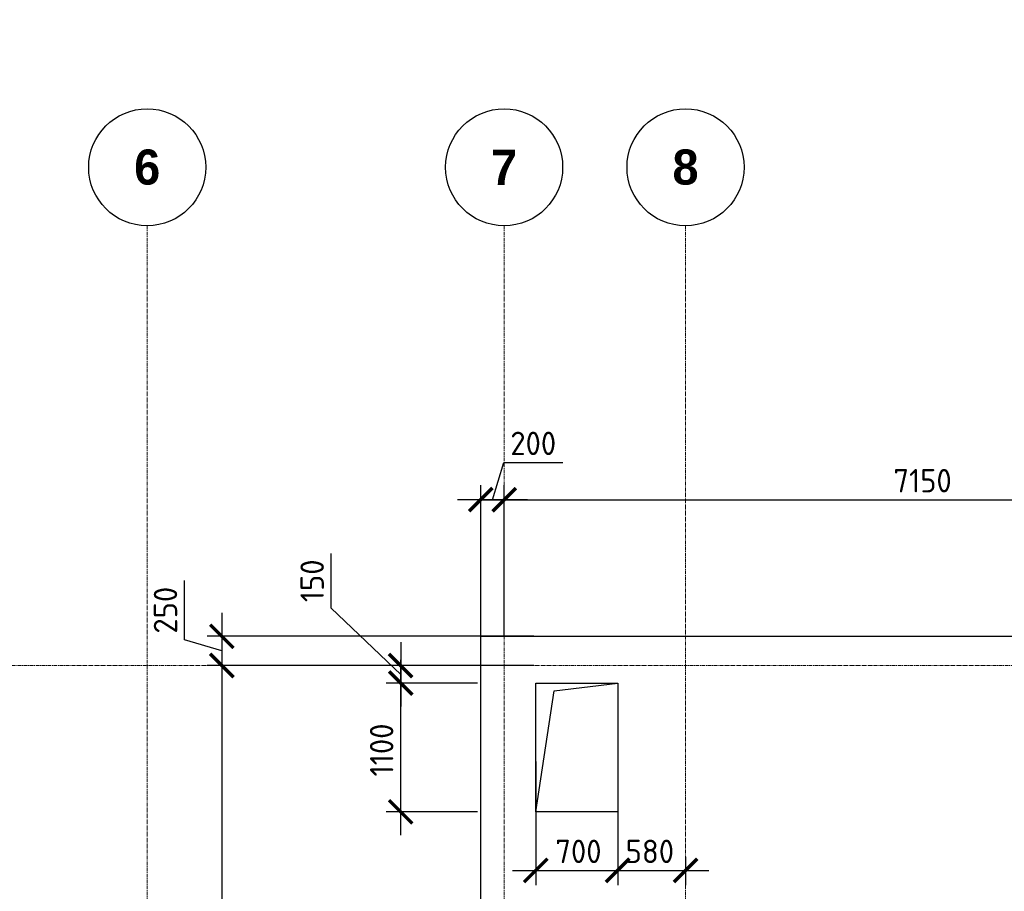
# Model space of a CAD drawing. Header units: millimetres. Extents: x -5898314 to 1055204, y -720802 to 1562611.
# Tile 140 of 256: x -172422 to -164008, y -80896 to -73448. Entities that reach past the tile are written whole.
import ezdxf

# ---------------------------------------------------------------- set-up
doc = ezdxf.new("R2010")
doc.units = ezdxf.units.MM
doc.linetypes.add('______5', pattern=[1100, 800, -100, 100, -100])
doc.linetypes.add('осевая', pattern=[50.8, 31.75, -6.35, 6.35, -6.35])
for name, color, linetype, lineweight in [('907Сл Осевые', 1, 'Continuous', 0), ('_0.5', 94, 'Continuous', 50), ('Standard', 7, 'Continuous', 25), ('Оси', 40, '______5', 18), ('Перекрытие ж_бетон', 1, 'Continuous', 30), ('Размерная линия_ общее', 7, 'Continuous', 25)]:
    doc.layers.add(name, color=color, linetype=linetype, lineweight=lineweight)
doc.styles.add('Century Gothic', font='GOTHIC.TTF')
doc.styles.add('GOST-2.304_Type-B', font='GOST_Common.ttf')
doc.dimstyles.new('СПДС', dxfattribs={"dimscale": 100, "dimtxt": 2.5, "dimasz": 2, "dimexe": 1.25, "dimexo": 0, "dimtad": 1, "dimdec": 0, "dimrnd": 5, "dimtxsty": 'GOST-2.304_Type-B', "dimblk": 'ARCHTICK', "dimcen": 2.5, "dimdle": 2, "dimclrd": 1, "dimclre": 1, "dimclrt": 1, "dimadec": 0, "dimazin": 2, "dimtfac": 0.75, "dimtdec": 0, "dimtmove": 1, "dimatfit": 3, "dimfxl": 1, "dimtfillclr": 256, "dimtolj": 1, "dimarcsym": 1})

# ---------------------------------------------------------------- blocks, each defined once
blk = doc.blocks.new('NSY101')
at = {"color": 0, "linetype": 'ByBlock', "lineweight": -2}
blk.add_circle((0, 0), 50, dxfattribs=at)
blk = doc.blocks.new('СЛОЖНЫЙ_ОБЪЕКТ_2')
at = {"layer": 'Оси', "color": 16, "linetype": 'Continuous', "lineweight": 25, "transparency": 33554687, "xscale": 9.999999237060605, "yscale": 9.999999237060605, "zscale": 9.999999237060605}
blk.add_blockref('NSY101', (21513, -989.5), dxfattribs=at)
at = {"layer": 'Оси', "color": 16, "linetype": 'Continuous', "lineweight": 25, "transparency": 33554687, "insert": (21513, -989.5), "char_height": 300, "width": 385, "attachment_point": 5, "style": 'Century Gothic'}
blk.add_mtext('\\A1;{\\fCentury Gothic|i0|b1;\\H300.000000;\\W1.000000;\\C16;6}\\P', dxfattribs=at)
blk = doc.blocks.new('СЛОЖНЫЙ_ОБЪЕКТ_3')
at = {"layer": 'Оси', "color": 16, "linetype": 'Continuous', "lineweight": 25, "transparency": 33554687, "xscale": 9.999999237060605, "yscale": 9.999999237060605, "zscale": 9.999999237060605}
blk.add_blockref('NSY101', (24563, -989.5), dxfattribs=at)
at = {"layer": 'Оси', "color": 16, "linetype": 'Continuous', "lineweight": 25, "transparency": 33554687, "insert": (24563, -989.5), "char_height": 300, "width": 385, "attachment_point": 5, "style": 'Century Gothic'}
blk.add_mtext('\\A1;{\\fCentury Gothic|i0|b1;\\H300.000000;\\W1.000000;\\C16;7}\\P', dxfattribs=at)
blk = doc.blocks.new('СЛОЖНЫЙ_ОБЪЕКТ_4')
at = {"layer": 'Оси', "color": 16, "linetype": 'Continuous', "lineweight": 25, "transparency": 33554687, "xscale": 9.999999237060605, "yscale": 9.999999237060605, "zscale": 9.999999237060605}
blk.add_blockref('NSY101', (26113, -989.5), dxfattribs=at)
at = {"layer": 'Оси', "color": 16, "linetype": 'Continuous', "lineweight": 25, "transparency": 33554687, "insert": (26113, -989.5), "char_height": 300, "width": 385, "attachment_point": 5, "style": 'Century Gothic'}
blk.add_mtext('\\A1;{\\fCentury Gothic|i0|b1;\\H300.000000;\\W1.000000;\\C16;8}\\P', dxfattribs=at)
blk = doc.blocks.new('оси блок 2')
at = {"layer": 'Оси', "color": 16, "linetype": 'осевая', "lineweight": 0, "transparency": 33554687}
for p, q in [((-68904.7, -322543), (-68904.7, -347914.1)), ((-65854.7, -322543), (-65854.7, -347914.1)), ((-64304.7, -322543), (-64304.7, -347914.1)), ((-89822.3, -326301.3), (-37238.5, -326301.3))]:
    blk.add_line(p, q, dxfattribs=at)
at = {"layer": 'Оси', "color": 16, "linetype": 'Continuous', "lineweight": 25, "transparency": 33554687}
for name in ['СЛОЖНЫЙ_ОБЪЕКТ_2', 'СЛОЖНЫЙ_ОБЪЕКТ_3', 'СЛОЖНЫЙ_ОБЪЕКТ_4']:
    blk.add_blockref(name, (-90418.2, -321053.5), dxfattribs=at)
blk = doc.blocks.new('_ArchTick')
at = {"color": 0, "linetype": 'ByBlock', "const_width": 0.15}
blk.add_lwpolyline([(-0.5, -0.5), (0.5, 0.5)], dxfattribs=at)
blk = doc.blocks.new('*D1654')
at = {"layer": '907Сл Осевые', "color": 1, "lineweight": -2, "transparency": 16777216}
for p, q in [((-168381.5, -77549.6), (-168285.8, -77230.8)), ((-168285.8, -77230.8), (-167780.8, -77230.8)), ((-168481.5, -78717.2), (-168481.5, -77424.6)), ((-168281.5, -78717.2), (-168281.5, -77424.6)), ((-168081.5, -77549.6), (-168681.5, -77549.6))]:
    blk.add_line(p, q, dxfattribs=at)
at = {"layer": 'DEFPOINTS', "color": 0, "lineweight": 0, "transparency": 16777216}
for p in [(-168481.5, -77549.6), (-168481.5, -78717.2, 360), (-168281.5, -78717.2, 360)]:
    blk.add_point(p, dxfattribs=at)
at = {"layer": '907Сл Осевые', "color": 1, "lineweight": -2, "transparency": 16777216, "xscale": 200, "yscale": 200, "zscale": 200, "rotation": 180}
blk.add_blockref('_ArchTick', (-168481.5, -77549.6), dxfattribs=at)
at = {"layer": '907Сл Осевые', "color": 1, "lineweight": -2, "transparency": 16777216, "xscale": 200, "yscale": 200, "zscale": 200}
blk.add_blockref('_ArchTick', (-168281.5, -77549.6), dxfattribs=at)
at = {"layer": '907Сл Осевые', "color": 1, "lineweight": 0, "transparency": 16777216, "insert": (-168033.3, -77068.3), "char_height": 200, "attachment_point": 5, "style": 'GOST-2.304_Type-B'}
blk.add_mtext('\\A1;200', dxfattribs=at)
blk = doc.blocks.new('*D1655')
at = {"layer": '907Сл Осевые', "color": 1, "lineweight": -2, "transparency": 16777216}
for p, q in [((-168281.5, -78717.2), (-168281.5, -77424.6)), ((-161131.6, -78717.2), (-161131.6, -77424.6)), ((-168481.5, -77549.6), (-160931.6, -77549.6))]:
    blk.add_line(p, q, dxfattribs=at)
at = {"layer": 'DEFPOINTS', "color": 0, "lineweight": 0, "transparency": 16777216}
for p in [(-161131.6, -77549.6), (-168281.5, -78717.2, 360), (-161131.6, -78717.2, 360)]:
    blk.add_point(p, dxfattribs=at)
at = {"layer": '907Сл Осевые', "color": 1, "lineweight": -2, "transparency": 16777216, "xscale": 200, "yscale": 200, "zscale": 200, "rotation": 180}
blk.add_blockref('_ArchTick', (-168281.5, -77549.6), dxfattribs=at)
at = {"layer": '907Сл Осевые', "color": 1, "lineweight": -2, "transparency": 16777216, "xscale": 200, "yscale": 200, "zscale": 200}
blk.add_blockref('_ArchTick', (-161131.6, -77549.6), dxfattribs=at)
at = {"layer": '907Сл Осевые', "color": 1, "lineweight": 0, "transparency": 16777216, "insert": (-164706.5, -77387.1), "char_height": 200, "attachment_point": 5, "style": 'GOST-2.304_Type-B'}
blk.add_mtext('\\A1;7150', dxfattribs=at)
blk = doc.blocks.new('*D1662')
at = {"layer": '907Сл Осевые', "color": 1, "lineweight": -2, "transparency": 16777216}
for p, q in [((-171013.2, -78746.6), (-171013.2, -78241.6)), ((-170694.4, -78517.2), (-170694.4, -79167.2)), ((-170694.4, -78842.2), (-171013.2, -78746.6)), ((-168029.1, -78717.2), (-170819.4, -78717.2)), ((-168029.1, -78967.2), (-170819.4, -78967.2))]:
    blk.add_line(p, q, dxfattribs=at)
at = {"layer": 'DEFPOINTS', "color": 0, "lineweight": 0, "transparency": 16777216}
for p in [(-168029.1, -78717.2, 360), (-170694.4, -78967.2), (-168029.1, -78967.2)]:
    blk.add_point(p, dxfattribs=at)
at = {"layer": '907Сл Осевые', "color": 1, "lineweight": -2, "transparency": 16777216, "xscale": 200, "yscale": 200, "zscale": 200}
for p, rotation in [((-170694.4, -78717.2), 90), ((-170694.4, -78967.2), 270)]:
    blk.add_blockref('_ArchTick', p, dxfattribs=dict(at, rotation=rotation))
at = {"layer": '907Сл Осевые', "color": 1, "lineweight": 0, "transparency": 16777216, "insert": (-171175.7, -78494.1), "char_height": 200, "attachment_point": 5, "rotation": 90, "style": 'GOST-2.304_Type-B'}
blk.add_mtext('\\A1;250', dxfattribs=at)
blk = doc.blocks.new('*D1632')
at = {"layer": '907Сл Осевые', "color": 1, "lineweight": -2, "transparency": 16777216}
for p, q in [((-170694.4, -78767.2), (-170694.4, -85267.2)), ((-168481.5, -78967.2), (-170819.4, -78967.2)), ((-168808.2, -85067.2), (-170819.4, -85067.2))]:
    blk.add_line(p, q, dxfattribs=at)
at = {"layer": 'DEFPOINTS', "color": 0, "lineweight": 0, "transparency": 16777216}
for p in [(-168481.5, -78967.2, 360), (-170694.4, -85067.2), (-168808.2, -85067.2)]:
    blk.add_point(p, dxfattribs=at)
at = {"layer": '907Сл Осевые', "color": 1, "lineweight": -2, "transparency": 16777216, "xscale": 200, "yscale": 200, "zscale": 200}
for p, rotation in [((-170694.4, -78967.2), 90), ((-170694.4, -85067.2), 270)]:
    blk.add_blockref('_ArchTick', p, dxfattribs=dict(at, rotation=rotation))
at = {"layer": '907Сл Осевые', "color": 1, "lineweight": 0, "transparency": 16777216, "insert": (-170856.9, -82017.2), "char_height": 200, "attachment_point": 5, "rotation": 90, "style": 'GOST-2.304_Type-B'}
blk.add_mtext('\\A1;6100', dxfattribs=at)
blk = doc.blocks.new('*D1641')
at = {"layer": 'DEFPOINTS', "color": 0, "linetype": 'Continuous', "lineweight": 0, "transparency": 16777216}
for p in [(-162526.4, -80532.3), (-161436.4, -80532.3), (-161436.4, -80532.3)]:
    blk.add_point(p, dxfattribs=at)
at = {"layer": 'Размерная линия_ общее', "color": 1, "linetype": 'Continuous', "lineweight": -2, "transparency": 16777216}
for p, q in [((-162526.4, -80532.3), (-162526.4, -80407.3)), ((-161436.4, -80532.3), (-161436.4, -80407.3)), ((-162726.4, -80532.3), (-161236.4, -80532.3))]:
    blk.add_line(p, q, dxfattribs=at)
at = {"layer": 'Размерная линия_ общее', "color": 1, "linetype": 'Continuous', "lineweight": -2, "transparency": 16777216, "xscale": 200, "yscale": 200, "zscale": 200, "rotation": 180}
blk.add_blockref('_ArchTick', (-162526.4, -80532.3), dxfattribs=at)
at = {"layer": 'Размерная линия_ общее', "color": 1, "linetype": 'Continuous', "lineweight": -2, "transparency": 16777216, "xscale": 200, "yscale": 200, "zscale": 200}
blk.add_blockref('_ArchTick', (-161436.4, -80532.3), dxfattribs=at)
at = {"layer": 'Размерная линия_ общее', "color": 1, "linetype": 'Continuous', "lineweight": 0, "transparency": 16777216, "insert": (-162002.9, -80369.8), "char_height": 200, "width": 71428.571, "attachment_point": 5, "style": 'GOST-2.304_Type-B'}
blk.add_mtext('\\A1;1090', dxfattribs=at)
blk = doc.blocks.new('*D1644')
at = {"layer": 'DEFPOINTS', "color": 0, "linetype": 'Continuous', "lineweight": 0, "transparency": 16777216}
for p in [(-169166, -79117.2), (-168508.8, -79117.2), (-168508.8, -80217.2)]:
    blk.add_point(p, dxfattribs=at)
at = {"layer": 'Размерная линия_ общее', "color": 1, "linetype": 'Continuous', "lineweight": -2, "transparency": 16777216}
for p, q in [((-169166, -80417.2), (-169166, -78917.2)), ((-168508.8, -79117.2), (-169291, -79117.2)), ((-168508.8, -80217.2), (-169291, -80217.2))]:
    blk.add_line(p, q, dxfattribs=at)
at = {"layer": 'Размерная линия_ общее', "color": 1, "linetype": 'Continuous', "lineweight": -2, "transparency": 16777216, "xscale": 200, "yscale": 200, "zscale": 200}
for p, rotation in [((-169166, -79117.2), 90), ((-169166, -80217.2), 270)]:
    blk.add_blockref('_ArchTick', p, dxfattribs=dict(at, rotation=rotation))
at = {"layer": 'Размерная линия_ общее', "color": 1, "linetype": 'Continuous', "lineweight": 0, "transparency": 16777216, "insert": (-169328.5, -79688.8), "char_height": 200, "width": 71428.571, "attachment_point": 5, "rotation": 90, "style": 'GOST-2.304_Type-B'}
blk.add_mtext('\\A1;1100', dxfattribs=at)
blk = doc.blocks.new('*D1645')
at = {"layer": 'DEFPOINTS', "color": 0, "linetype": 'Continuous', "lineweight": 0, "transparency": 16777216}
for p in [(-168011.5, -79785.9), (-167311.5, -79785.9), (-167311.5, -80717.7)]:
    blk.add_point(p, dxfattribs=at)
at = {"layer": 'Размерная линия_ общее', "color": 1, "linetype": 'Continuous', "lineweight": -2, "transparency": 16777216}
for p, q in [((-168011.5, -79785.9), (-168011.5, -80842.7)), ((-167311.5, -79785.9), (-167311.5, -80842.7)), ((-168211.5, -80717.7), (-167111.5, -80717.7))]:
    blk.add_line(p, q, dxfattribs=at)
at = {"layer": 'Размерная линия_ общее', "color": 1, "linetype": 'Continuous', "lineweight": -2, "transparency": 16777216, "xscale": 200, "yscale": 200, "zscale": 200, "rotation": 180}
blk.add_blockref('_ArchTick', (-168011.5, -80717.7), dxfattribs=at)
at = {"layer": 'Размерная линия_ общее', "color": 1, "linetype": 'Continuous', "lineweight": -2, "transparency": 16777216, "xscale": 200, "yscale": 200, "zscale": 200}
blk.add_blockref('_ArchTick', (-167311.5, -80717.7), dxfattribs=at)
at = {"layer": 'Размерная линия_ общее', "color": 1, "linetype": 'Continuous', "lineweight": 0, "transparency": 16777216, "insert": (-167647.2, -80555.2), "char_height": 200, "width": 53571.429, "attachment_point": 5, "style": 'GOST-2.304_Type-B'}
blk.add_mtext('\\A1;700', dxfattribs=at)
blk = doc.blocks.new('*D1646')
at = {"layer": 'DEFPOINTS', "color": 0, "linetype": 'Continuous', "lineweight": 0, "transparency": 16777216}
for p in [(-167311.5, -79785.9), (-166731.5, -80601.9), (-166731.5, -80717.7)]:
    blk.add_point(p, dxfattribs=at)
at = {"layer": 'Размерная линия_ общее', "color": 1, "linetype": 'Continuous', "lineweight": -2, "transparency": 16777216}
for p, q in [((-167311.5, -79785.9), (-167311.5, -80842.7)), ((-166731.5, -80601.9), (-166731.5, -80842.7)), ((-167511.5, -80717.7), (-166531.5, -80717.7))]:
    blk.add_line(p, q, dxfattribs=at)
at = {"layer": 'Размерная линия_ общее', "color": 1, "linetype": 'Continuous', "lineweight": -2, "transparency": 16777216, "xscale": 200, "yscale": 200, "zscale": 200, "rotation": 180}
blk.add_blockref('_ArchTick', (-167311.5, -80717.7), dxfattribs=at)
at = {"layer": 'Размерная линия_ общее', "color": 1, "linetype": 'Continuous', "lineweight": -2, "transparency": 16777216, "xscale": 200, "yscale": 200, "zscale": 200}
blk.add_blockref('_ArchTick', (-166731.5, -80717.7), dxfattribs=at)
at = {"layer": 'Размерная линия_ общее', "color": 1, "linetype": 'Continuous', "lineweight": 0, "transparency": 16777216, "insert": (-167036.6, -80555.2), "char_height": 200, "width": 53571.429, "attachment_point": 5, "style": 'GOST-2.304_Type-B'}
blk.add_mtext('\\A1;580', dxfattribs=at)
blk = doc.blocks.new('*D1647')
at = {"layer": 'DEFPOINTS', "color": 0, "linetype": 'Continuous', "lineweight": 0, "transparency": 16777216}
for p in [(-169288.7, -83857.2), (-167938.9, -83857.2), (-167938.9, -84707.2)]:
    blk.add_point(p, dxfattribs=at)
at = {"layer": 'Размерная линия_ общее', "color": 1, "linetype": 'Continuous', "lineweight": -2, "transparency": 16777216}
for p, q in [((-169288.7, -84907.2), (-169288.7, -83657.2)), ((-167938.9, -83857.2), (-169413.7, -83857.2)), ((-167938.9, -84707.2), (-169413.7, -84707.2))]:
    blk.add_line(p, q, dxfattribs=at)
at = {"layer": 'Размерная линия_ общее', "color": 1, "linetype": 'Continuous', "lineweight": -2, "transparency": 16777216, "xscale": 200, "yscale": 200, "zscale": 200}
for p, rotation in [((-169288.7, -83857.2), 90), ((-169288.7, -84707.2), 270)]:
    blk.add_blockref('_ArchTick', p, dxfattribs=dict(at, rotation=rotation))
at = {"layer": 'Размерная линия_ общее', "color": 1, "linetype": 'Continuous', "lineweight": 0, "transparency": 16777216, "insert": (-169451.2, -84427.7), "char_height": 200, "width": 53571.429, "attachment_point": 5, "rotation": 90, "style": 'GOST-2.304_Type-B'}
blk.add_mtext('\\A1;850', dxfattribs=at)
blk = doc.blocks.new('*D1648')
at = {"layer": 'DEFPOINTS', "color": 0, "linetype": 'Continuous', "lineweight": 0, "transparency": 16777216}
for p in [(-169288.7, -82787.2), (-167938.9, -82787.2), (-167938.9, -83857.2)]:
    blk.add_point(p, dxfattribs=at)
at = {"layer": 'Размерная линия_ общее', "color": 1, "linetype": 'Continuous', "lineweight": -2, "transparency": 16777216}
for p, q in [((-169288.7, -84057.2), (-169288.7, -82587.2)), ((-167938.9, -82787.2), (-169413.7, -82787.2)), ((-167938.9, -83857.2), (-169413.7, -83857.2))]:
    blk.add_line(p, q, dxfattribs=at)
at = {"layer": 'Размерная линия_ общее', "color": 1, "linetype": 'Continuous', "lineweight": -2, "transparency": 16777216, "xscale": 200, "yscale": 200, "zscale": 200}
for p, rotation in [((-169288.7, -82787.2), 90), ((-169288.7, -83857.2), 270)]:
    blk.add_blockref('_ArchTick', p, dxfattribs=dict(at, rotation=rotation))
at = {"layer": 'Размерная линия_ общее', "color": 1, "linetype": 'Continuous', "lineweight": 0, "transparency": 16777216, "insert": (-169451.2, -83422.6), "char_height": 200, "width": 71428.571, "attachment_point": 5, "rotation": 90, "style": 'GOST-2.304_Type-B'}
blk.add_mtext('\\A1;1070', dxfattribs=at)
blk = doc.blocks.new('*D1649')
at = {"layer": 'DEFPOINTS', "color": 0, "linetype": 'Continuous', "lineweight": 0, "transparency": 16777216}
for p in [(-169288.7, -81937.2), (-167938.9, -81937.2), (-167938.9, -82787.2)]:
    blk.add_point(p, dxfattribs=at)
at = {"layer": 'Размерная линия_ общее', "color": 1, "linetype": 'Continuous', "lineweight": -2, "transparency": 16777216}
for p, q in [((-169288.7, -82987.2), (-169288.7, -81737.2)), ((-167938.9, -81937.2), (-169413.7, -81937.2)), ((-167938.9, -82787.2), (-169413.7, -82787.2))]:
    blk.add_line(p, q, dxfattribs=at)
at = {"layer": 'Размерная линия_ общее', "color": 1, "linetype": 'Continuous', "lineweight": -2, "transparency": 16777216, "xscale": 200, "yscale": 200, "zscale": 200}
for p, rotation in [((-169288.7, -81937.2), 90), ((-169288.7, -82787.2), 270)]:
    blk.add_blockref('_ArchTick', p, dxfattribs=dict(at, rotation=rotation))
at = {"layer": 'Размерная линия_ общее', "color": 1, "linetype": 'Continuous', "lineweight": 0, "transparency": 16777216, "insert": (-169451.2, -82377.4), "char_height": 200, "width": 53571.429, "attachment_point": 5, "rotation": 90, "style": 'GOST-2.304_Type-B'}
blk.add_mtext('\\A1;850', dxfattribs=at)
blk = doc.blocks.new('*D1629')
at = {"layer": '_0.5', "color": 1, "lineweight": -2, "transparency": 16777216}
for p, q in [((-169759.8, -78475.5), (-169759.8, -78010.5)), ((-169166, -79042.2), (-169759.8, -78475.5)), ((-169166, -78767.2), (-169166, -79317.2)), ((-169166, -78967.2), (-169291, -78967.2)), ((-169166, -79117.2), (-169291, -79117.2))]:
    blk.add_line(p, q, dxfattribs=at)
at = {"layer": 'DEFPOINTS', "color": 0, "lineweight": 0, "transparency": 16777216}
for p in [(-169166, -78967.2), (-169166, -79117.2), (-169166, -79117.2)]:
    blk.add_point(p, dxfattribs=at)
at = {"layer": '_0.5', "color": 1, "lineweight": -2, "transparency": 16777216, "xscale": 200, "yscale": 200, "zscale": 200}
for p, rotation in [((-169166, -78967.2), 90), ((-169166, -79117.2), 270)]:
    blk.add_blockref('_ArchTick', p, dxfattribs=dict(at, rotation=rotation))
at = {"layer": '_0.5', "color": 1, "lineweight": 0, "transparency": 16777216, "insert": (-169922.3, -78243), "char_height": 200, "attachment_point": 5, "rotation": 90, "style": 'GOST-2.304_Type-B'}
blk.add_mtext('\\A1;150', dxfattribs=at)
blk = doc.blocks.new('*D1773')
at = {"layer": 'DEFPOINTS', "color": 0, "linetype": 'Continuous', "lineweight": 0, "transparency": 16777216}
for p in [(-171766.1, -37705.3, 4500), (-171204.3, -37705.3), (-170823, -39405.3)]:
    blk.add_point(p, dxfattribs=at)
at = {"layer": 'Размерная линия_ общее', "color": 1, "linetype": 'Continuous', "lineweight": -2, "transparency": 16777216}
for p, q in [((-171204.3, -39605.3), (-171204.3, -37505.3)), ((-171766.1, -37705.3), (-171079.3, -37705.3)), ((-170823, -39405.3), (-171329.3, -39405.3))]:
    blk.add_line(p, q, dxfattribs=at)
at = {"layer": 'Размерная линия_ общее', "color": 1, "linetype": 'Continuous', "lineweight": -2, "transparency": 16777216, "xscale": 200, "yscale": 200, "zscale": 200}
for p, rotation in [((-171204.3, -37705.3), 90), ((-171204.3, -39405.3), 270)]:
    blk.add_blockref('_ArchTick', p, dxfattribs=dict(at, rotation=rotation))
at = {"layer": 'Размерная линия_ общее', "color": 1, "linetype": 'Continuous', "lineweight": 0, "transparency": 16777216, "insert": (-171366.8, -38576.9), "char_height": 200, "width": 71428.571, "attachment_point": 5, "rotation": 90, "style": 'GOST-2.304_Type-B'}
blk.add_mtext('\\A1;1700', dxfattribs=at)

msp = doc.modelspace()

# ---------------------------------------------------------------- linework, layer by layer
at = {"layer": 'Standard', "color": 7, "linetype": 'Continuous', "lineweight": 25, "transparency": 33554687}
msp.add_lwpolyline([(-168011.46, -80217.19), (-167853.21, -79184.5), (-167311.46, -79117.19)], dxfattribs=at)
at = {"layer": 'Перекрытие ж_бетон', "color": 3, "elevation": 360}
msp.add_lwpolyline([(-168481.46, -78717.19), (-161131.6, -78717.19), (-161131.6, -85667.19), (-168481.46, -85667.19)], close=True, dxfattribs=at)
at = {"layer": 'Перекрытие ж_бетон', "color": 3}
msp.add_lwpolyline([(-167311.46, -80217.19), (-168011.46, -80217.19), (-168011.46, -79117.19), (-167311.46, -79117.19), (-167311.46, -80217.19)], close=True, dxfattribs=at)

# ---------------------------------------------------------------- block references
at = {"layer": 'Размерная линия_ общее', "color": 218, "linetype": 'Continuous', "lineweight": 13, "true_color": 0x500050, "transparency": 33554687}
msp.add_blockref('оси блок 2', (-102426.75, 247334.13), dxfattribs=at)

# ---------------------------------------------------------------- dimensions: what is measured, and where the dimension line sits
at = {"layer": '907Сл Осевые', "lineweight": 0}
for base, p2, picture, middle in [((-168481.46, -77549.56), (-168481.46, -78717.19, 360), '*D1654', (-168223.34, -77068.31)), ((-161131.6, -77549.56), (-161131.6, -78717.19, 360), '*D1655', (-164706.53, -77387.06))]:
    dim = msp.add_linear_dim(base=base, p1=(-168281.46, -78717.19, 360), p2=p2, dimstyle='СПДС', override={"dimtxt": 2}, dxfattribs=at)
    dim.commit()
    dim.dimension.update_dxf_attribs({"geometry": picture, "text_midpoint": middle})
for base, p1, p2, picture, middle in [((-170694.45, -78967.19), (-168029.06, -78717.19, 360), (-168029.06, -78967.19), '*D1662', (-171175.7, -78684.06)), ((-170694.45, -85067.19), (-168481.46, -78967.19, 360), (-168808.17, -85067.19), '*D1632', (-170856.95, -82017.19))]:
    dim = msp.add_linear_dim(base=base, p1=p1, p2=p2, angle=90, dimstyle='СПДС', override={"dimtxt": 2}, dxfattribs=at)
    dim.commit()
    dim.dimension.update_dxf_attribs({"geometry": picture, "text_midpoint": middle})
at = {"layer": '_0.5', "color": 1, "lineweight": 0}
dim = msp.add_linear_dim(base=(-169166.03, -79117.19), p1=(-169166.03, -78967.19), p2=(-169166.03, -79117.19), angle=90, dimstyle='СПДС', override={"dimtxt": 2}, dxfattribs=at)
dim.commit()
dim.dimension.update_dxf_attribs({"geometry": '*D1629', "text_midpoint": (-169759.78, -78413.01), "dimtype": 160})
at = {"layer": 'Размерная линия_ общее', "color": 218, "linetype": 'Continuous', "lineweight": 0, "true_color": 0x500050, "transparency": 33554687}
for base, p1, p2, picture, middle in [((-171204.27, -37705.3), (-170822.98, -39405.3), (-171766.09, -37705.3, 4500), '*D1773', (-171204.27, -38576.86)), ((-169166.03, -79117.19), (-168508.81, -80217.19), (-168508.81, -79117.19), '*D1644', (-169166.03, -79688.75)), ((-169288.67, -82787.19), (-167938.91, -83857.19), (-167938.91, -82787.19), '*D1648', (-169288.67, -83422.57)), ((-169288.67, -81937.19), (-167938.91, -82787.19), (-167938.91, -81937.19), '*D1649', (-169288.67, -82377.36)), ((-169288.67, -83857.19), (-167938.91, -84707.19), (-167938.91, -83857.19), '*D1647', (-169288.67, -84427.66))]:
    dim = msp.add_linear_dim(base=base, p1=p1, p2=p2, angle=90, dimstyle='СПДС', override={"dimtxt": 2, "dimtmove": 0}, dxfattribs=at)
    dim.commit()
    dim.dimension.update_dxf_attribs({"geometry": picture, "text_midpoint": middle, "dimtype": 160})
for base, p1, p2, picture, middle in [((-167311.46, -80717.72), (-168011.46, -79785.88), (-167311.46, -79785.88), '*D1645', (-167647.19, -80717.72)), ((-166731.46, -80717.72), (-167311.46, -79785.88), (-166731.46, -80601.88), '*D1646', (-167036.63, -80717.72)), ((-161436.38, -80532.28), (-162526.38, -80532.28), (-161436.38, -80532.28), '*D1641', (-162002.94, -80532.28))]:
    dim = msp.add_linear_dim(base=base, p1=p1, p2=p2, dimstyle='СПДС', override={"dimtxt": 2, "dimtmove": 0}, dxfattribs=at)
    dim.commit()
    dim.dimension.update_dxf_attribs({"geometry": picture, "text_midpoint": middle, "dimtype": 160})

doc.saveas('drawing.dxf')
